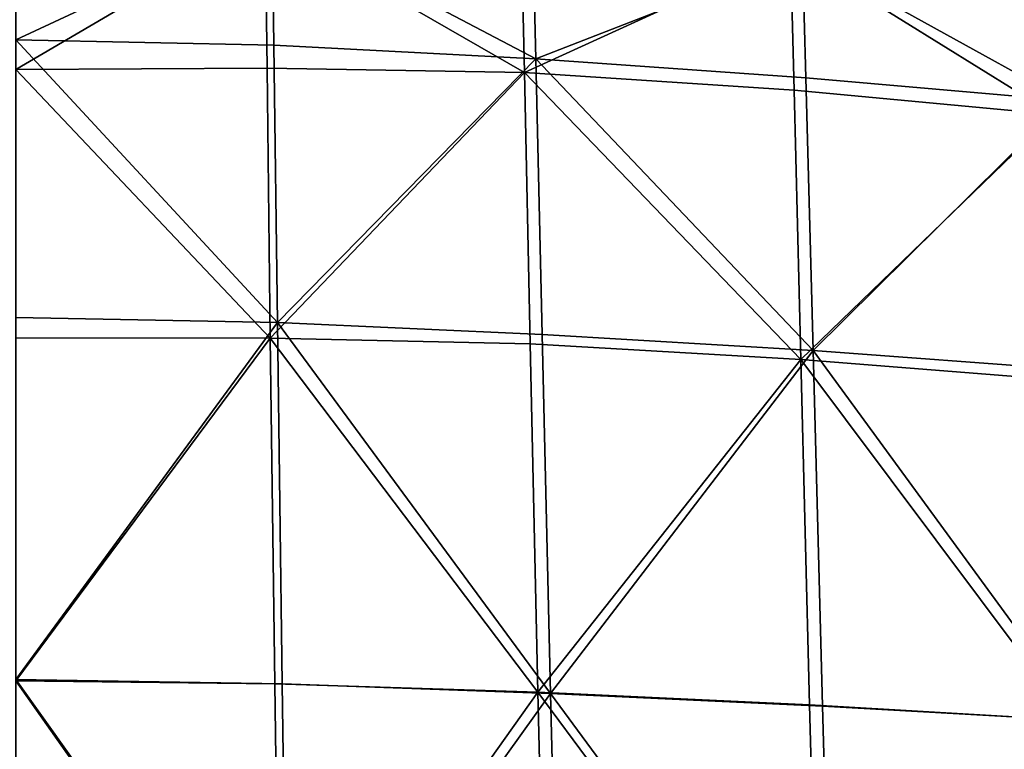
# Model space of a CAD drawing. Header units: millimetres. Extents: x -312 to 313, y -340 to 267.
# Tile 56 of 73: x 0 to 105, y 111 to 189. Entities that reach past the tile are written whole.
import ezdxf

# ---------------------------------------------------------------- set-up
doc = ezdxf.new("R2010")
doc.units = ezdxf.units.MM
doc.layers.add('Default', color=7, linetype='Continuous', true_color=0x000000)

msp = doc.modelspace()

# ---------------------------------------------------------------- linework, layer by layer
at = {"layer": 'Default', "color": 18, "true_color": 0x000000}
for points in [[(26.904, 199.3, 391.353), (-0.5, 186.52, 391.172), (-0.5, 199.918, 390.71)], [(26.904, 199.3, 391.353), (27.097, 185.932, 391.823), (-0.5, 186.52, 391.172)], [(26.179, 198.999, 413.221), (-0.5, 199.138, 412.687), (-0.5, 183.347, 419.228)], [(26.179, 198.999, 413.221), (-0.5, 183.347, 419.228), (26.368, 183.479, 419.774)], [(26.179, 198.999, 413.221), (26.368, 183.479, 419.774), (53.894, 183.023, 421.21)], [(26.179, 198.999, 413.221), (53.894, 183.023, 421.21), (53.557, 198.119, 414.65)], [(26.904, 199.3, 391.353), (54.788, 197.753, 393.179), (55.12, 184.472, 393.658)], [(26.904, 199.3, 391.353), (55.12, 184.472, 393.658), (27.097, 185.932, 391.823)], [(82.333, 196.031, 416.804), (53.557, 198.119, 414.65), (53.894, 183.023, 421.21)], [(83.635, 195.585, 396.083), (55.12, 184.472, 393.658), (54.788, 197.753, 393.179)], [(82.333, 196.031, 416.804), (53.894, 183.023, 421.21), (82.735, 181.13, 423.332)], [(82.333, 196.031, 416.804), (82.735, 181.13, 423.332), (110.536, 178.505, 425.804)], [(82.333, 196.031, 416.804), (110.536, 178.505, 425.804), (110.083, 193.301, 419.367)], [(83.635, 195.585, 396.083), (83.994, 182.443, 396.557), (55.12, 184.472, 393.658)], [(83.635, 195.585, 396.083), (111.777, 180.036, 400.22), (83.994, 182.443, 396.557)], [(83.635, 195.585, 396.083), (111.404, 193.009, 399.752), (111.777, 180.036, 400.22)], [(27.483, 156.277, 392.833), (-0.5, 156.798, 392.165), (-0.5, 186.52, 391.172)], [(27.483, 156.277, 392.833), (-0.5, 186.52, 391.172), (27.097, 185.932, 391.823)], [(27.483, 156.277, 392.833), (27.097, 185.932, 391.823), (55.12, 184.472, 393.658)], [(27.483, 156.277, 392.833), (55.12, 184.472, 393.658), (55.791, 155.003, 394.686)], [(84.749, 153.267, 397.58), (55.791, 155.003, 394.686), (55.12, 184.472, 393.658)], [(84.749, 153.267, 397.58), (55.12, 184.472, 393.658), (83.994, 182.443, 396.557)], [(26.717, 154.592, 427.696), (26.368, 183.479, 419.774), (-0.5, 183.347, 419.228)], [(26.717, 154.592, 427.696), (-0.5, 183.347, 419.228), (-0.5, 154.633, 427.151)], [(26.717, 154.592, 427.696), (53.894, 183.023, 421.21), (26.368, 183.479, 419.774)], [(26.717, 154.592, 427.696), (54.504, 153.982, 429.041), (53.894, 183.023, 421.21)], [(83.434, 152.32, 430.897), (53.894, 183.023, 421.21), (54.504, 153.982, 429.041)], [(83.434, 152.32, 430.897), (82.735, 181.13, 423.332), (53.894, 183.023, 421.21)], [(84.749, 153.267, 397.58), (83.994, 182.443, 396.557), (111.777, 180.036, 400.22)], [(83.434, 152.32, 430.897), (110.536, 178.505, 425.804), (82.735, 181.13, 423.332)], [(84.749, 153.267, 397.58), (111.777, 180.036, 400.22), (112.595, 151.22, 401.233)], [(83.434, 152.32, 430.897), (111.304, 150.109, 433.008), (110.536, 178.505, 425.804)], [(27.483, 156.277, 392.833), (-0.5, 118.079, 393.496), (-0.5, 156.798, 392.165)], [(27.483, 156.277, 392.833), (27.992, 117.645, 394.184), (-0.5, 118.079, 393.496)], [(27.483, 156.277, 392.833), (56.68, 116.614, 396.064), (27.992, 117.645, 394.184)], [(27.483, 156.277, 392.833), (55.791, 155.003, 394.686), (56.68, 116.614, 396.064)], [(84.749, 153.267, 397.58), (56.68, 116.614, 396.064), (55.791, 155.003, 394.686)], [(26.717, 154.592, 427.696), (-0.5, 154.633, 427.151), (-0.5, 117.946, 434.506)], [(26.717, 154.592, 427.696), (-0.5, 117.946, 434.506), (27.186, 117.632, 435.032)], [(26.717, 154.592, 427.696), (27.186, 117.632, 435.032), (55.323, 116.757, 436.242)], [(26.717, 154.592, 427.696), (55.323, 116.757, 436.242), (54.504, 153.982, 429.041)], [(83.434, 152.32, 430.897), (54.504, 153.982, 429.041), (55.323, 116.757, 436.242)], [(84.749, 153.267, 397.58), (85.758, 115.257, 398.95), (56.68, 116.614, 396.064)], [(84.749, 153.267, 397.58), (112.595, 151.22, 401.233), (113.697, 113.679, 402.593)], [(84.749, 153.267, 397.58), (113.697, 113.679, 402.593), (85.758, 115.257, 398.95)], [(83.434, 152.32, 430.897), (55.323, 116.757, 436.242), (84.363, 115.386, 437.77)], [(83.434, 152.32, 430.897), (84.363, 115.386, 437.77), (112.319, 113.732, 439.467)], [(83.434, 152.32, 430.897), (112.319, 113.732, 439.467), (111.304, 150.109, 433.008)], [(28.556, 77.348, 395.683), (-0.5, 77.687, 394.97), (-0.5, 118.079, 393.496)], [(28.556, 77.348, 395.683), (-0.5, 118.079, 393.496), (27.992, 117.645, 394.184)], [(27.736, 77.892, 439.827), (27.186, 117.632, 435.032), (-0.5, 117.946, 434.506)], [(27.736, 77.892, 439.827), (-0.5, 117.946, 434.506), (-0.5, 78.232, 439.343)], [(27.736, 77.892, 439.827), (55.323, 116.757, 436.242), (27.186, 117.632, 435.032)], [(28.556, 77.348, 395.683), (27.992, 117.645, 394.184), (56.68, 116.614, 396.064)], [(27.736, 77.892, 439.827), (56.284, 77.108, 440.909), (55.323, 116.757, 436.242)], [(28.556, 77.348, 395.683), (56.68, 116.614, 396.064), (57.665, 76.575, 397.592)], [(85.456, 76.114, 442.223), (55.323, 116.757, 436.242), (56.284, 77.108, 440.909)], [(85.456, 76.114, 442.223), (84.363, 115.386, 437.77), (55.323, 116.757, 436.242)], [(86.877, 75.613, 400.473), (57.665, 76.575, 397.592), (56.68, 116.614, 396.064)], [(86.877, 75.613, 400.473), (56.68, 116.614, 396.064), (85.758, 115.257, 398.95)], [(85.456, 76.114, 442.223), (112.319, 113.732, 439.467), (84.363, 115.386, 437.77)], [(86.877, 75.613, 400.473), (85.758, 115.257, 398.95), (113.697, 113.679, 402.593)], [(85.456, 76.114, 442.223), (113.514, 74.993, 443.669), (112.319, 113.732, 439.467)], [(86.877, 75.613, 400.473), (113.697, 113.679, 402.593), (114.92, 74.528, 404.102)]]:
    msp.add_3dface(points, dxfattribs=at)

doc.saveas('drawing.dxf')
